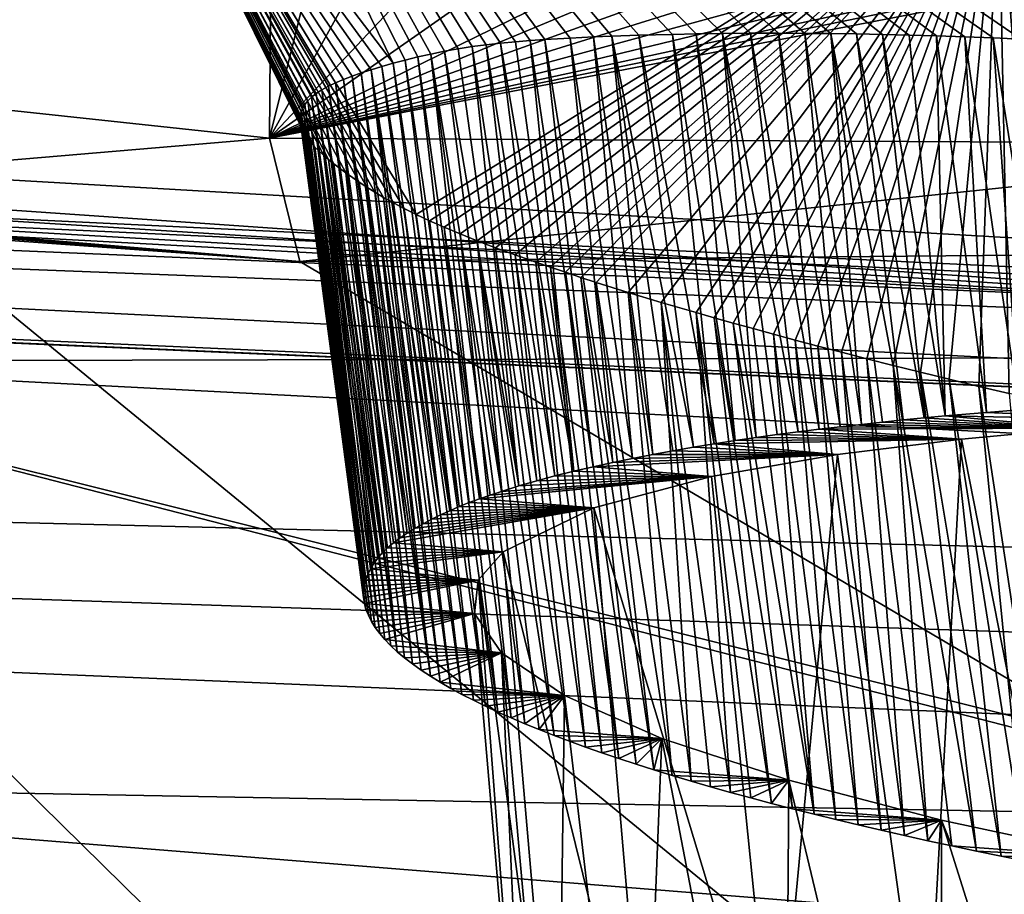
# Model space of a CAD drawing. Header units: metres. Extents: x -147 to 294, y -23 to 81.
# Tile 89 of 256: x 198.25 to 199.274, y 6.493 to 7.402. Entities that reach past the tile are written whole.
import ezdxf

# ---------------------------------------------------------------- set-up
doc = ezdxf.new("R2010")
doc.units = ezdxf.units.M
doc.layers.add('solid_AVA_153', color=7, linetype='CONTINUOUS')

msp = doc.modelspace()

# ---------------------------------------------------------------- linework, layer by layer
at = {"layer": 'solid_AVA_153'}
for points in [[(197.178711, 17.53776, 267.08786), (207.163498, 7.091622, 267.646393), (206.523483, 17.649658, 270.839233)], [(197.178711, 17.53776, 267.08786), (206.529602, 7.067866, 267.465027), (207.163498, 7.091622, 267.646393)], [(197.178711, 17.53776, 267.08786), (197.804337, 7.046436, 263.687531), (206.529602, 7.067866, 267.465027)], [(197.598633, 17.325182, 261.909821), (200.473083, 4.58493, 259.966278), (193.422699, 5.095963, 254.693085)], [(197.598633, 17.325182, 261.909821), (202.49733, 17.241199, 264.547913), (200.473083, 4.58493, 259.966278)], [(191.652023, 12.655334, 251.228699), (198.275375, 11.85704, 257.52124), (192.225754, 6.332683, 249.402283)], [(198.275375, 11.85704, 257.52124), (200.052322, 5.436277, 256.619995), (192.225754, 6.332683, 249.402283)], [(198.275375, 11.85704, 257.52124), (206.423767, 11.715429, 261.726685), (200.052322, 5.436277, 256.619995)], [(193.681625, 10.834175, 255.404922), (194.246948, 5.120649, 254.084824), (201.245712, 4.63292, 259.237183)], [(200.681549, 10.346889, 260.555847), (193.681625, 10.834175, 255.404922), (201.245712, 4.63292, 259.237183)], [(198.294678, 8.060374, 231.85466), (199.420517, 7.375215, 230.784225), (199.281631, 8.121098, 230.594757)], [(198.268829, 7.842826, 233.467712), (198.638657, 7.356435, 231.912582), (198.294678, 8.060374, 231.85466)], [(198.294678, 8.060374, 231.85466), (198.638657, 7.356435, 231.912582), (198.651169, 7.359771, 231.873154)], [(198.294678, 8.060374, 231.85466), (198.651169, 7.359771, 231.873154), (198.664322, 7.363002, 231.834259)], [(198.294678, 8.060374, 231.85466), (198.664322, 7.363002, 231.834259), (198.677994, 7.366069, 231.796158)], [(198.294678, 8.060374, 231.85466), (198.677994, 7.366069, 231.796158), (198.692062, 7.368914, 231.759094)], [(198.294678, 8.060374, 231.85466), (198.692062, 7.368914, 231.759094), (198.706375, 7.371481, 231.723282)], [(198.294678, 8.060374, 231.85466), (198.706375, 7.371481, 231.723282), (198.720764, 7.373717, 231.688995)], [(198.294678, 8.060374, 231.85466), (198.720764, 7.373717, 231.688995), (198.735413, 7.375638, 231.65567)], [(198.294678, 8.060374, 231.85466), (198.735413, 7.375638, 231.65567), (198.750473, 7.377306, 231.622864)], [(198.294678, 8.060374, 231.85466), (198.750473, 7.377306, 231.622864), (198.765793, 7.378744, 231.590851)], [(198.294678, 8.060374, 231.85466), (198.765793, 7.378744, 231.590851), (198.781174, 7.379976, 231.559937)], [(198.294678, 8.060374, 231.85466), (198.781174, 7.379976, 231.559937), (198.796448, 7.381029, 231.530396)], [(198.294678, 8.060374, 231.85466), (198.796448, 7.381029, 231.530396), (198.822922, 7.38257, 231.481552)], [(198.294678, 8.060374, 231.85466), (198.822922, 7.38257, 231.481552), (198.846924, 7.383816, 231.439606)], [(198.294678, 8.060374, 231.85466), (198.846924, 7.383816, 231.439606), (198.866028, 7.38471, 231.407623)], [(198.294678, 8.060374, 231.85466), (198.866028, 7.38471, 231.407623), (198.894104, 7.385653, 231.36264)], [(198.294678, 8.060374, 231.85466), (198.894104, 7.385653, 231.36264), (198.929062, 7.386504, 231.309647)], [(198.294678, 8.060374, 231.85466), (198.929062, 7.386504, 231.309647), (198.95369, 7.386984, 231.274155)], [(198.294678, 8.060374, 231.85466), (198.95369, 7.386984, 231.274155), (198.981277, 7.387372, 231.235962)], [(198.294678, 8.060374, 231.85466), (198.981277, 7.387372, 231.235962), (199.010376, 7.387609, 231.197372)], [(198.294678, 8.060374, 231.85466), (199.010376, 7.387609, 231.197372), (199.039337, 7.387666, 231.160568)], [(198.294678, 8.060374, 231.85466), (199.039337, 7.387666, 231.160568), (199.066803, 7.387551, 231.127014)], [(198.294678, 8.060374, 231.85466), (199.066803, 7.387551, 231.127014), (199.093735, 7.387291, 231.095291)], [(198.294678, 8.060374, 231.85466), (199.093735, 7.387291, 231.095291), (199.120544, 7.386897, 231.064804)], [(198.294678, 8.060374, 231.85466), (199.120544, 7.386897, 231.064804), (199.147583, 7.386372, 231.035141)], [(198.294678, 8.060374, 231.85466), (199.147583, 7.386372, 231.035141), (199.175156, 7.385713, 231.00589)], [(198.294678, 8.060374, 231.85466), (199.175156, 7.385713, 231.00589), (199.20369, 7.384902, 230.976669)], [(198.294678, 8.060374, 231.85466), (199.20369, 7.384902, 230.976669), (199.233017, 7.383934, 230.947678)], [(198.294678, 8.060374, 231.85466), (199.233017, 7.383934, 230.947678), (199.262527, 7.382837, 230.919525)], [(198.294678, 8.060374, 231.85466), (199.262527, 7.382837, 230.919525), (199.291519, 7.381652, 230.892807)], [(198.294678, 8.060374, 231.85466), (199.291519, 7.381652, 230.892807), (199.32605, 7.380119, 230.862167)], [(198.294678, 8.060374, 231.85466), (199.32605, 7.380119, 230.862167), (199.358994, 7.378523, 230.834045)], [(198.294678, 8.060374, 231.85466), (199.358994, 7.378523, 230.834045), (199.390518, 7.376877, 230.80809)], [(198.294678, 8.060374, 231.85466), (199.390518, 7.376877, 230.80809), (199.420517, 7.375215, 230.784225)], [(189.634552, 7.903224, 225.091797), (197.737366, 7.213188, 224.227509), (198.541626, 7.150334, 224.203247)], [(190.488007, 7.804359, 225.065002), (189.634552, 7.903224, 225.091797), (198.541626, 7.150334, 224.203247)], [(198.268829, 7.842826, 233.467712), (198.662613, 7.199229, 233.2491), (198.650177, 7.205411, 233.213455)], [(199.267822, 7.574139, 234.728271), (198.662613, 7.199229, 233.2491), (198.268829, 7.842826, 233.467712)], [(198.268829, 7.842826, 233.467712), (198.650177, 7.205411, 233.213455), (198.638992, 7.211322, 233.179535)], [(198.268829, 7.842826, 233.467712), (198.638992, 7.211322, 233.179535), (198.628876, 7.216985, 233.147049)], [(198.268829, 7.842826, 233.467712), (198.628876, 7.216985, 233.147049), (198.61969, 7.222425, 233.115723)], [(198.268829, 7.842826, 233.467712), (198.61969, 7.222425, 233.115723), (198.611252, 7.227667, 233.085236)], [(198.268829, 7.842826, 233.467712), (198.611252, 7.227667, 233.085236), (198.60347, 7.232738, 233.055283)], [(198.268829, 7.842826, 233.467712), (198.60347, 7.232738, 233.055283), (198.589447, 7.242468, 232.995667)], [(198.268829, 7.842826, 233.467712), (198.589447, 7.242468, 232.995667), (198.577026, 7.251807, 232.934296)], [(198.268829, 7.842826, 233.467712), (198.577026, 7.251807, 232.934296), (198.571503, 7.256267, 232.903229)], [(198.268829, 7.842826, 233.467712), (198.571503, 7.256267, 232.903229), (198.566513, 7.260545, 232.87236)], [(198.268829, 7.842826, 233.467712), (198.566513, 7.260545, 232.87236), (198.557327, 7.269335, 232.805573)], [(198.268829, 7.842826, 233.467712), (198.557327, 7.269335, 232.805573), (198.553299, 7.273852, 232.769562)], [(198.268829, 7.842826, 233.467712), (198.553299, 7.273852, 232.769562), (198.549881, 7.278253, 232.733475)], [(198.268829, 7.842826, 233.467712), (198.549881, 7.278253, 232.733475), (198.547073, 7.282571, 232.697235)], [(198.268829, 7.842826, 233.467712), (198.547073, 7.282571, 232.697235), (198.544876, 7.286844, 232.660751)], [(198.268829, 7.842826, 233.467712), (198.544876, 7.286844, 232.660751), (198.543304, 7.291035, 232.624252)], [(198.268829, 7.842826, 233.467712), (198.543304, 7.291035, 232.624252), (198.542358, 7.295037, 232.588226)], [(198.268829, 7.842826, 233.467712), (198.542358, 7.295037, 232.588226), (198.542023, 7.298892, 232.552414)], [(198.268829, 7.842826, 233.467712), (198.542023, 7.298892, 232.552414), (198.542297, 7.302644, 232.51651)], [(198.268829, 7.842826, 233.467712), (198.542297, 7.302644, 232.51651), (198.543182, 7.306336, 232.48024)], [(198.268829, 7.842826, 233.467712), (198.543182, 7.306336, 232.48024), (198.544724, 7.310009, 232.443314)], [(198.268829, 7.842826, 233.467712), (198.544724, 7.310009, 232.443314), (198.546951, 7.313704, 232.405441)], [(198.268829, 7.842826, 233.467712), (198.546951, 7.313704, 232.405441), (198.549957, 7.31746, 232.366348)], [(198.268829, 7.842826, 233.467712), (198.549957, 7.31746, 232.366348), (198.553848, 7.321281, 232.325729)], [(198.268829, 7.842826, 233.467712), (198.553848, 7.321281, 232.325729), (198.558716, 7.325104, 232.283661)], [(198.268829, 7.842826, 233.467712), (198.558716, 7.325104, 232.283661), (198.56459, 7.328908, 232.240494)], [(198.268829, 7.842826, 233.467712), (198.56459, 7.328908, 232.240494), (198.571457, 7.332678, 232.196655)], [(198.268829, 7.842826, 233.467712), (198.571457, 7.332678, 232.196655), (198.578857, 7.336195, 232.154968)], [(198.268829, 7.842826, 233.467712), (198.578857, 7.336195, 232.154968), (198.587067, 7.339659, 232.113358)], [(198.268829, 7.842826, 233.467712), (198.587067, 7.339659, 232.113358), (198.596039, 7.343064, 232.072144)], [(198.268829, 7.842826, 233.467712), (198.596039, 7.343064, 232.072144), (198.605652, 7.346405, 232.031662)], [(198.268829, 7.842826, 233.467712), (198.605652, 7.346405, 232.031662), (198.61586, 7.349699, 231.992004)], [(198.268829, 7.842826, 233.467712), (198.61586, 7.349699, 231.992004), (198.626862, 7.353056, 231.952286)], [(198.268829, 7.842826, 233.467712), (198.626862, 7.353056, 231.952286), (198.638657, 7.356435, 231.912582)], [(191.172668, 7.685278, 225.274384), (190.488007, 7.804359, 225.065002), (198.541626, 7.150334, 224.203247)], [(191.172668, 7.685278, 225.274384), (198.541626, 7.150334, 224.203247), (200.397568, 6.05695, 229.879501)], [(192.175003, 7.401606, 226.21669), (191.172668, 7.685278, 225.274384), (200.397568, 6.05695, 229.879501)], [(195.575043, 7.676453, 236.979004), (195.490402, 7.394023, 238.936356), (199.606934, 7.598245, 235.519516)], [(195.490402, 7.394023, 238.936356), (200.343933, 7.113764, 238.669327), (199.606934, 7.598245, 235.519516)], [(199.267822, 7.574139, 234.728271), (198.676437, 7.192766, 233.286484), (198.662613, 7.199229, 233.2491)], [(199.267822, 7.574139, 234.728271), (198.691666, 7.186049, 233.325272), (198.676437, 7.192766, 233.286484)], [(199.267822, 7.574139, 234.728271), (198.708252, 7.179108, 233.365128), (198.691666, 7.186049, 233.325272)], [(199.267822, 7.574139, 234.728271), (198.726151, 7.171972, 233.405701), (198.708252, 7.179108, 233.365128)], [(199.267822, 7.574139, 234.728271), (198.7453, 7.164671, 233.446655), (198.726151, 7.171972, 233.405701)], [(199.267822, 7.574139, 234.728271), (198.76561, 7.157236, 233.487671), (198.7453, 7.164671, 233.446655)], [(199.267822, 7.574139, 234.728271), (198.786957, 7.149695, 233.528458), (198.76561, 7.157236, 233.487671)], [(199.267822, 7.574139, 234.728271), (198.8022, 7.144449, 233.55629), (198.786957, 7.149695, 233.528458)], [(199.267822, 7.574139, 234.728271), (198.817825, 7.139175, 233.583771), (198.8022, 7.144449, 233.55629)], [(199.267822, 7.574139, 234.728271), (198.833771, 7.133884, 233.610825), (198.817825, 7.139175, 233.583771)], [(199.267822, 7.574139, 234.728271), (198.84996, 7.128608, 233.637344), (198.833771, 7.133884, 233.610825)], [(199.267822, 7.574139, 234.728271), (198.883026, 7.118204, 233.688889), (198.84996, 7.128608, 233.637344)], [(199.267822, 7.574139, 234.728271), (198.917419, 7.107827, 233.73912), (198.883026, 7.118204, 233.688889)], [(199.267822, 7.574139, 234.728271), (198.953644, 7.097267, 233.788788), (198.917419, 7.107827, 233.73912)], [(199.267822, 7.574139, 234.728271), (198.972656, 7.091853, 233.813629), (198.953644, 7.097267, 233.788788)], [(199.267822, 7.574139, 234.728271), (198.992371, 7.086317, 233.838562), (198.972656, 7.091853, 233.813629)], [(199.267822, 7.574139, 234.728271), (199.012894, 7.080634, 233.863693), (198.992371, 7.086317, 233.838562)], [(199.267822, 7.574139, 234.728271), (199.034302, 7.07478, 233.889069), (199.012894, 7.080634, 233.863693)], [(199.267822, 7.574139, 234.728271), (199.056732, 7.068733, 233.914749), (199.034302, 7.07478, 233.889069)], [(199.267822, 7.574139, 234.728271), (199.080261, 7.062469, 233.940781), (199.056732, 7.068733, 233.914749)], [(199.267822, 7.574139, 234.728271), (199.105042, 7.055968, 233.967224), (199.080261, 7.062469, 233.940781)], [(199.267822, 7.574139, 234.728271), (199.131104, 7.049233, 233.994064), (199.105042, 7.055968, 233.967224)], [(199.267822, 7.574139, 234.728271), (199.158447, 7.042296, 234.021179), (199.131104, 7.049233, 233.994064)], [(199.267822, 7.574139, 234.728271), (199.186996, 7.035183, 234.048431), (199.158447, 7.042296, 234.021179)], [(199.267822, 7.574139, 234.728271), (199.216705, 7.027922, 234.075699), (199.186996, 7.035183, 234.048431)], [(199.267822, 7.574139, 234.728271), (199.247498, 7.020537, 234.102859), (199.216705, 7.027922, 234.075699)], [(199.267822, 7.574139, 234.728271), (199.279312, 7.013053, 234.129822), (199.247498, 7.020537, 234.102859)], [(199.267822, 7.574139, 234.728271), (199.486389, 6.967455, 234.281158), (199.450424, 6.975026, 234.257614)], [(200.824158, 7.377298, 235.091202), (199.486389, 6.967455, 234.281158), (199.267822, 7.574139, 234.728271)], [(199.267822, 7.574139, 234.728271), (199.450424, 6.975026, 234.257614), (199.414902, 6.982635, 234.233292)], [(199.267822, 7.574139, 234.728271), (199.414902, 6.982635, 234.233292), (199.379944, 6.990265, 234.208267)], [(199.267822, 7.574139, 234.728271), (199.379944, 6.990265, 234.208267), (199.345612, 6.997893, 234.182617)], [(199.267822, 7.574139, 234.728271), (199.345612, 6.997893, 234.182617), (199.312042, 7.005497, 234.156433)], [(199.267822, 7.574139, 234.728271), (199.312042, 7.005497, 234.156433), (199.279312, 7.013053, 234.129822)], [(200.827194, 7.40187, 235.138062), (200.824158, 7.377298, 235.091202), (199.267822, 7.574139, 234.728271)], [(197.18959, 7.420457, 223.865967), (198.511749, 7.502352, 223.966812), (198.5103, 7.278662, 224.012527)], [(198.5103, 7.278662, 224.012527), (198.511749, 7.502352, 223.966812), (198.565018, 7.498577, 223.95549)], [(198.565018, 7.498577, 223.95549), (198.629822, 7.494314, 223.939651), (198.5103, 7.278662, 224.012527)], [(198.629822, 7.494314, 223.939651), (198.708649, 7.489661, 223.917664), (198.5103, 7.278662, 224.012527)], [(198.708649, 7.489661, 223.917664), (198.804504, 7.484804, 223.886551), (198.5103, 7.278662, 224.012527)], [(199.58165, 7.485853, 223.412903), (199.704086, 7.272197, 223.394211), (198.5103, 7.278662, 224.012527)], [(199.504639, 7.481637, 223.482269), (199.58165, 7.485853, 223.412903), (198.5103, 7.278662, 224.012527)], [(198.804504, 7.484804, 223.886551), (198.920853, 7.480127, 223.842041), (198.5103, 7.278662, 224.012527)], [(199.430908, 7.478652, 223.542892), (199.504639, 7.481637, 223.482269), (198.5103, 7.278662, 224.012527)], [(198.920853, 7.480127, 223.842041), (198.987946, 7.478068, 223.812836), (198.5103, 7.278662, 224.012527)], [(199.326843, 7.476001, 223.619904), (199.430908, 7.478652, 223.542892), (198.5103, 7.278662, 224.012527)], [(198.987946, 7.478068, 223.812836), (199.06163, 7.476381, 223.777588), (198.5103, 7.278662, 224.012527)], [(199.06163, 7.476381, 223.777588), (199.142395, 7.475273, 223.734909), (198.5103, 7.278662, 224.012527)], [(199.230698, 7.475025, 223.68306), (199.326843, 7.476001, 223.619904), (198.5103, 7.278662, 224.012527)], [(199.142395, 7.475273, 223.734909), (199.230698, 7.475025, 223.68306), (198.5103, 7.278662, 224.012527)], [(197.18959, 7.420457, 223.865967), (198.5103, 7.278662, 224.012527), (197.737366, 7.213188, 224.227509)], [(192.430191, 7.134166, 227.576645), (192.175003, 7.401606, 226.21669), (200.397568, 6.05695, 229.879501)], [(200.082214, 7.076404, 239.04303), (195.490402, 7.394023, 238.936356), (195.407791, 7.370747, 239.135773)], [(200.082214, 7.076404, 239.04303), (200.343933, 7.113764, 238.669327), (195.490402, 7.394023, 238.936356)], [(198.796448, 7.381029, 231.530396), (198.781174, 7.379976, 231.559937), (198.846542, 6.937065, 231.444199)], [(198.822922, 7.38257, 231.481552), (198.796448, 7.381029, 231.530396), (198.866989, 6.941482, 231.405884)], [(198.796448, 7.381029, 231.530396), (198.846542, 6.937065, 231.444199), (198.866989, 6.941482, 231.405884)], [(198.846924, 7.383816, 231.439606), (198.822922, 7.38257, 231.481552), (198.887711, 6.945708, 231.368698)], [(198.822922, 7.38257, 231.481552), (198.866989, 6.941482, 231.405884), (198.887711, 6.945708, 231.368698)], [(198.866028, 7.38471, 231.407623), (198.846924, 7.383816, 231.439606), (198.908554, 6.949773, 231.332535)], [(198.846924, 7.383816, 231.439606), (198.887711, 6.945708, 231.368698), (198.908554, 6.949773, 231.332535)], [(198.894104, 7.385653, 231.36264), (198.866028, 7.38471, 231.407623), (198.950989, 6.957331, 231.263626)], [(198.866028, 7.38471, 231.407623), (198.908554, 6.949773, 231.332535), (198.929611, 6.953656, 231.29747)], [(198.866028, 7.38471, 231.407623), (198.929611, 6.953656, 231.29747), (198.950989, 6.957331, 231.263626)], [(198.929062, 7.386504, 231.309647), (198.894104, 7.385653, 231.36264), (198.97261, 6.960819, 231.230896)], [(198.894104, 7.385653, 231.36264), (198.950989, 6.957331, 231.263626), (198.97261, 6.960819, 231.230896)], [(198.95369, 7.386984, 231.274155), (198.929062, 7.386504, 231.309647), (198.99437, 6.964142, 231.199203)], [(198.929062, 7.386504, 231.309647), (198.97261, 6.960819, 231.230896), (198.99437, 6.964142, 231.199203)], [(198.981277, 7.387372, 231.235962), (198.95369, 7.386984, 231.274155), (199.016159, 6.96732, 231.168442)], [(198.95369, 7.386984, 231.274155), (198.99437, 6.964142, 231.199203), (199.016159, 6.96732, 231.168442)], [(199.010376, 7.387609, 231.197372), (198.981277, 7.387372, 231.235962), (199.059738, 6.973269, 231.109619)], [(198.981277, 7.387372, 231.235962), (199.016159, 6.96732, 231.168442), (199.037903, 6.970374, 231.138535)], [(198.981277, 7.387372, 231.235962), (199.037903, 6.970374, 231.138535), (199.059738, 6.973269, 231.109619)], [(199.039337, 7.387666, 231.160568), (199.010376, 7.387609, 231.197372), (199.08165, 6.976005, 231.081726)], [(199.010376, 7.387609, 231.197372), (199.059738, 6.973269, 231.109619), (199.08165, 6.976005, 231.081726)], [(199.039337, 7.387666, 231.160568), (199.08165, 6.976005, 231.081726), (199.103607, 6.978598, 231.054749)], [(199.066803, 7.387551, 231.127014), (199.039337, 7.387666, 231.160568), (199.103607, 6.978598, 231.054749)], [(199.066803, 7.387551, 231.127014), (199.103607, 6.978598, 231.054749), (199.125534, 6.981066, 231.02861)], [(199.093735, 7.387291, 231.095291), (199.066803, 7.387551, 231.127014), (199.125534, 6.981066, 231.02861)], [(199.093735, 7.387291, 231.095291), (199.125534, 6.981066, 231.02861), (199.147369, 6.983425, 231.003235)], [(199.093735, 7.387291, 231.095291), (199.147369, 6.983425, 231.003235), (199.169113, 6.985682, 230.978577)], [(199.120544, 7.386897, 231.064804), (199.093735, 7.387291, 231.095291), (199.169113, 6.985682, 230.978577)], [(199.120544, 7.386897, 231.064804), (199.169113, 6.985682, 230.978577), (199.190842, 6.987811, 230.954773)], [(199.147583, 7.386372, 231.035141), (199.120544, 7.386897, 231.064804), (199.190842, 6.987811, 230.954773)], [(199.147583, 7.386372, 231.035141), (199.190842, 6.987811, 230.954773), (199.212509, 6.989818, 230.931793)], [(199.175156, 7.385713, 231.00589), (199.147583, 7.386372, 231.035141), (199.212509, 6.989818, 230.931793)], [(199.20369, 7.384902, 230.976669), (199.175156, 7.385713, 231.00589), (199.212509, 6.989818, 230.931793)], [(199.20369, 7.384902, 230.976669), (199.212509, 6.989818, 230.931793), (199.2556, 6.993518, 230.888031)], [(199.233017, 7.383934, 230.947678), (199.20369, 7.384902, 230.976669), (199.2556, 6.993518, 230.888031)], [(199.233017, 7.383934, 230.947678), (199.2556, 6.993518, 230.888031), (199.289658, 6.996231, 230.854843)], [(199.262527, 7.382837, 230.919525), (199.233017, 7.383934, 230.947678), (199.289658, 6.996231, 230.854843)], [(199.262527, 7.382837, 230.919525), (199.289658, 6.996231, 230.854843), (199.323395, 6.998694, 230.823441)], [(199.291519, 7.381652, 230.892807), (199.262527, 7.382837, 230.919525), (199.323395, 6.998694, 230.823441)], [(200.082214, 7.076404, 239.04303), (195.407791, 7.370747, 239.135773), (195.311035, 7.349793, 239.328583)], [(198.706375, 7.371481, 231.723282), (198.692062, 7.368914, 231.759094), (198.76947, 6.917006, 231.611038)], [(198.720764, 7.373717, 231.688995), (198.706375, 7.371481, 231.723282), (198.76947, 6.917006, 231.611038)], [(198.735413, 7.375638, 231.65567), (198.720764, 7.373717, 231.688995), (198.78804, 6.922389, 231.56723)], [(198.720764, 7.373717, 231.688995), (198.76947, 6.917006, 231.611038), (198.78804, 6.922389, 231.56723)], [(198.750473, 7.377306, 231.622864), (198.735413, 7.375638, 231.65567), (198.806931, 6.927545, 231.524765)], [(198.735413, 7.375638, 231.65567), (198.78804, 6.922389, 231.56723), (198.806931, 6.927545, 231.524765)], [(198.765793, 7.378744, 231.590851), (198.750473, 7.377306, 231.622864), (198.826477, 6.932429, 231.483795)], [(198.750473, 7.377306, 231.622864), (198.806931, 6.927545, 231.524765), (198.826477, 6.932429, 231.483795)], [(198.781174, 7.379976, 231.559937), (198.765793, 7.378744, 231.590851), (198.826477, 6.932429, 231.483795)], [(198.781174, 7.379976, 231.559937), (198.826477, 6.932429, 231.483795), (198.846542, 6.937065, 231.444199)], [(182.62471, 7.368313, 233.346893), (200.146591, 5.394629, 234.411926), (192.57341, 5.877919, 235.167374)], [(182.62471, 7.368313, 233.346893), (198.943726, 5.588856, 233.618027), (200.146591, 5.394629, 234.411926)], [(182.62471, 7.368313, 233.346893), (198.459381, 5.822834, 232.283005), (198.943726, 5.588856, 233.618027)], [(188.995483, 7.198391, 229.473724), (198.459381, 5.822834, 232.283005), (182.62471, 7.368313, 233.346893)], [(198.664322, 7.363002, 231.834259), (198.651169, 7.359771, 231.873154), (198.717773, 6.899744, 231.748032)], [(198.677994, 7.366069, 231.796158), (198.664322, 7.363002, 231.834259), (198.728592, 6.903745, 231.716812)], [(198.664322, 7.363002, 231.834259), (198.717773, 6.899744, 231.748032), (198.728592, 6.903745, 231.716812)], [(198.692062, 7.368914, 231.759094), (198.677994, 7.366069, 231.796158), (198.751282, 6.911397, 231.656189)], [(198.677994, 7.366069, 231.796158), (198.728592, 6.903745, 231.716812), (198.739777, 6.907628, 231.686203)], [(198.677994, 7.366069, 231.796158), (198.739777, 6.907628, 231.686203), (198.751282, 6.911397, 231.656189)], [(198.692062, 7.368914, 231.759094), (198.751282, 6.911397, 231.656189), (198.76947, 6.917006, 231.611038)], [(198.626862, 7.353056, 231.952286), (198.61586, 7.349699, 231.992004), (198.68808, 6.886961, 231.845581)], [(198.638657, 7.356435, 231.912582), (198.626862, 7.353056, 231.952286), (198.69751, 6.891357, 231.812393)], [(198.626862, 7.353056, 231.952286), (198.68808, 6.886961, 231.845581), (198.69751, 6.891357, 231.812393)], [(198.651169, 7.359771, 231.873154), (198.638657, 7.356435, 231.912582), (198.707397, 6.895617, 231.779892)], [(198.638657, 7.356435, 231.912582), (198.69751, 6.891357, 231.812393), (198.707397, 6.895617, 231.779892)], [(198.651169, 7.359771, 231.873154), (198.707397, 6.895617, 231.779892), (198.717773, 6.899744, 231.748032)], [(195.249588, 7.338687, 239.437088), (200.082214, 7.076404, 239.04303), (195.311035, 7.349793, 239.328583)], [(198.596039, 7.343064, 232.072144), (198.587067, 7.339659, 232.113358), (198.653412, 6.868124, 231.985275)], [(198.605652, 7.346405, 232.031662), (198.596039, 7.343064, 232.072144), (198.661469, 6.873013, 231.949432)], [(198.596039, 7.343064, 232.072144), (198.653412, 6.868124, 231.985275), (198.661469, 6.873013, 231.949432)], [(198.61586, 7.349699, 231.992004), (198.605652, 7.346405, 232.031662), (198.669983, 6.877785, 231.914169)], [(198.605652, 7.346405, 232.031662), (198.661469, 6.873013, 231.949432), (198.669983, 6.877785, 231.914169)], [(198.61586, 7.349699, 231.992004), (198.669983, 6.877785, 231.914169), (198.678894, 6.882436, 231.879532)], [(198.61586, 7.349699, 231.992004), (198.678894, 6.882436, 231.879532), (198.68808, 6.886961, 231.845581)], [(195.249588, 7.338687, 239.437088), (195.184021, 7.328307, 239.543106), (203.790878, 6.928099, 238.843414)], [(195.249588, 7.338687, 239.437088), (203.790878, 6.928099, 238.843414), (200.082214, 7.076404, 239.04303)], [(198.571457, 7.332678, 232.196655), (198.56459, 7.328908, 232.240494), (198.632813, 6.852795, 232.095535)], [(198.578857, 7.336195, 232.154968), (198.571457, 7.332678, 232.196655), (198.639008, 6.858011, 232.058395)], [(198.571457, 7.332678, 232.196655), (198.632813, 6.852795, 232.095535), (198.639008, 6.858011, 232.058395)], [(198.587067, 7.339659, 232.113358), (198.578857, 7.336195, 232.154968), (198.645889, 6.863122, 232.021622)], [(198.578857, 7.336195, 232.154968), (198.639008, 6.858011, 232.058395), (198.645889, 6.863122, 232.021622)], [(198.587067, 7.339659, 232.113358), (198.645889, 6.863122, 232.021622), (198.653412, 6.868124, 231.985275)], [(203.587341, 6.74734, 240.338318), (192.54689, 7.323143, 241.055801), (189.270508, 7.100235, 244.805817)], [(203.930359, 6.816074, 239.681778), (193.663452, 7.266363, 240.806732), (192.54689, 7.323143, 241.055801)], [(203.587341, 6.74734, 240.338318), (203.930359, 6.816074, 239.681778), (192.54689, 7.323143, 241.055801)], [(195.184021, 7.328307, 239.543106), (194.952301, 7.300473, 239.858765), (203.790878, 6.928099, 238.843414)], [(198.553848, 7.321281, 232.325729), (198.549957, 7.31746, 232.366348), (198.615143, 6.830737, 232.248825)], [(198.558716, 7.325104, 232.283661), (198.553848, 7.321281, 232.325729), (198.622757, 6.842038, 232.170929)], [(198.553848, 7.321281, 232.325729), (198.615143, 6.830737, 232.248825), (198.618652, 6.836451, 232.209595)], [(198.553848, 7.321281, 232.325729), (198.618652, 6.836451, 232.209595), (198.622757, 6.842038, 232.170929)], [(198.56459, 7.328908, 232.240494), (198.558716, 7.325104, 232.283661), (198.627426, 6.847478, 232.132996)], [(198.558716, 7.325104, 232.283661), (198.622757, 6.842038, 232.170929), (198.627426, 6.847478, 232.132996)], [(198.56459, 7.328908, 232.240494), (198.627426, 6.847478, 232.132996), (198.632813, 6.852795, 232.095535)], [(198.544724, 7.310009, 232.443314), (198.543182, 7.306336, 232.48024), (198.610092, 6.819005, 232.32843)], [(198.546951, 7.313704, 232.405441), (198.544724, 7.310009, 232.443314), (198.612274, 6.824914, 232.288483)], [(198.544724, 7.310009, 232.443314), (198.610092, 6.819005, 232.32843), (198.612274, 6.824914, 232.288483)], [(198.549957, 7.31746, 232.366348), (198.546951, 7.313704, 232.405441), (198.612274, 6.824914, 232.288483)], [(198.549957, 7.31746, 232.366348), (198.612274, 6.824914, 232.288483), (198.615143, 6.830737, 232.248825)], [(194.952301, 7.300473, 239.858765), (194.68541, 7.280144, 240.143906), (203.790878, 6.928099, 238.843414)], [(198.542297, 7.302644, 232.51651), (198.542023, 7.298892, 232.552414), (198.60788, 6.806999, 232.408585)], [(198.542023, 7.298892, 232.552414), (198.607941, 6.800942, 232.448502), (198.60788, 6.806999, 232.408585)], [(198.542023, 7.298892, 232.552414), (198.542358, 7.295037, 232.588226), (198.607941, 6.800942, 232.448502)], [(198.543182, 7.306336, 232.48024), (198.542297, 7.302644, 232.51651), (198.608612, 6.813026, 232.368515)], [(198.542297, 7.302644, 232.51651), (198.60788, 6.806999, 232.408585), (198.608612, 6.813026, 232.368515)], [(198.543182, 7.306336, 232.48024), (198.608612, 6.813026, 232.368515), (198.610092, 6.819005, 232.32843)], [(198.542358, 7.295037, 232.588226), (198.60881, 6.794876, 232.488129), (198.607941, 6.800942, 232.448502)], [(198.542358, 7.295037, 232.588226), (198.543304, 7.291035, 232.624252), (198.60881, 6.794876, 232.488129)], [(198.543304, 7.291035, 232.624252), (198.610489, 6.788759, 232.527725), (198.60881, 6.794876, 232.488129)], [(198.543304, 7.291035, 232.624252), (198.544876, 7.286844, 232.660751), (198.610489, 6.788759, 232.527725)], [(203.930359, 6.816074, 239.681778), (194.68541, 7.280144, 240.143906), (193.697021, 7.265646, 240.79277)], [(203.930359, 6.816074, 239.681778), (203.790878, 6.928099, 238.843414), (194.68541, 7.280144, 240.143906)], [(198.5103, 7.278662, 224.012527), (198.541626, 7.150334, 224.203247), (197.737366, 7.213188, 224.227509)], [(198.5103, 7.278662, 224.012527), (199.704086, 7.272197, 223.394211), (198.541626, 7.150334, 224.203247)], [(198.544876, 7.286844, 232.660751), (198.612946, 6.782568, 232.56749), (198.610489, 6.788759, 232.527725)], [(198.544876, 7.286844, 232.660751), (198.547073, 7.282571, 232.697235), (198.612946, 6.782568, 232.56749)], [(198.547073, 7.282571, 232.697235), (198.61615, 6.776315, 232.607315), (198.612946, 6.782568, 232.56749)], [(198.547073, 7.282571, 232.697235), (198.549881, 7.278253, 232.733475), (198.61615, 6.776315, 232.607315)], [(199.704086, 7.272197, 223.394211), (199.687378, 7.160552, 223.645233), (198.541626, 7.150334, 224.203247)], [(198.549881, 7.278253, 232.733475), (198.620102, 6.770017, 232.647125), (198.61615, 6.776315, 232.607315)], [(198.549881, 7.278253, 232.733475), (198.553299, 7.273852, 232.769562), (198.620102, 6.770017, 232.647125)], [(198.553299, 7.273852, 232.769562), (198.557327, 7.269335, 232.805573), (198.620102, 6.770017, 232.647125)], [(198.557327, 7.269335, 232.805573), (198.624786, 6.763686, 232.686829), (198.620102, 6.770017, 232.647125)], [(198.557327, 7.269335, 232.805573), (198.566513, 7.260545, 232.87236), (198.624786, 6.763686, 232.686829)], [(203.930359, 6.816074, 239.681778), (193.697021, 7.265646, 240.79277), (193.663452, 7.266363, 240.806732)], [(198.566513, 7.260545, 232.87236), (198.636276, 6.750987, 232.765564), (198.630188, 6.757338, 232.726334)], [(198.566513, 7.260545, 232.87236), (198.571503, 7.256267, 232.903229), (198.636276, 6.750987, 232.765564)], [(198.566513, 7.260545, 232.87236), (198.630188, 6.757338, 232.726334), (198.624786, 6.763686, 232.686829)], [(198.571503, 7.256267, 232.903229), (198.643066, 6.744646, 232.804428), (198.636276, 6.750987, 232.765564)], [(198.571503, 7.256267, 232.903229), (198.577026, 7.251807, 232.934296), (198.643066, 6.744646, 232.804428)], [(198.577026, 7.251807, 232.934296), (198.589447, 7.242468, 232.995667), (198.643066, 6.744646, 232.804428)], [(198.589447, 7.242468, 232.995667), (198.658752, 6.732, 232.881012), (198.650543, 6.738328, 232.84285)], [(198.589447, 7.242468, 232.995667), (198.60347, 7.232738, 233.055283), (198.658752, 6.732, 232.881012)], [(198.589447, 7.242468, 232.995667), (198.650543, 6.738328, 232.84285), (198.643066, 6.744646, 232.804428)], [(198.60347, 7.232738, 233.055283), (198.677399, 6.719299, 232.956711), (198.667709, 6.725655, 232.918976)], [(198.60347, 7.232738, 233.055283), (198.611252, 7.227667, 233.085236), (198.677399, 6.719299, 232.956711)], [(198.60347, 7.232738, 233.055283), (198.667709, 6.725655, 232.918976), (198.658752, 6.732, 232.881012)], [(198.611252, 7.227667, 233.085236), (198.61969, 7.222425, 233.115723), (198.677399, 6.719299, 232.956711)], [(198.61969, 7.222425, 233.115723), (198.687775, 6.712939, 232.994171), (198.677399, 6.719299, 232.956711)], [(198.61969, 7.222425, 233.115723), (198.628876, 7.216985, 233.147049), (198.687775, 6.712939, 232.994171)], [(198.628876, 7.216985, 233.147049), (198.698807, 6.706583, 233.031311), (198.687775, 6.712939, 232.994171)], [(198.628876, 7.216985, 233.147049), (198.638992, 7.211322, 233.179535), (198.698807, 6.706583, 233.031311)], [(198.638992, 7.211322, 233.179535), (198.710175, 6.700406, 233.067154), (198.698807, 6.706583, 233.031311)], [(198.638992, 7.211322, 233.179535), (198.650177, 7.205411, 233.213455), (198.710175, 6.700406, 233.067154)], [(188.995483, 7.198391, 229.473724), (189.651978, 7.087593, 229.661118), (198.459381, 5.822834, 232.283005)], [(198.650177, 7.205411, 233.213455), (198.722122, 6.694246, 233.102631), (198.710175, 6.700406, 233.067154)], [(198.650177, 7.205411, 233.213455), (198.662613, 7.199229, 233.2491), (198.722122, 6.694246, 233.102631)], [(198.662613, 7.199229, 233.2491), (198.734619, 6.688109, 233.137726), (198.722122, 6.694246, 233.102631)], [(198.662613, 7.199229, 233.2491), (198.676437, 7.192766, 233.286484), (198.734619, 6.688109, 233.137726)], [(198.676437, 7.192766, 233.286484), (198.747665, 6.682001, 233.172409), (198.734619, 6.688109, 233.137726)], [(198.676437, 7.192766, 233.286484), (198.691666, 7.186049, 233.325272), (198.747665, 6.682001, 233.172409)], [(198.691666, 7.186049, 233.325272), (198.761337, 6.675904, 233.206772), (198.747665, 6.682001, 233.172409)], [(198.691666, 7.186049, 233.325272), (198.708252, 7.179108, 233.365128), (198.761337, 6.675904, 233.206772)], [(198.708252, 7.179108, 233.365128), (198.775635, 6.669815, 233.240799), (198.761337, 6.675904, 233.206772)], [(198.708252, 7.179108, 233.365128), (198.726151, 7.171972, 233.405701), (198.775635, 6.669815, 233.240799)], [(198.726151, 7.171972, 233.405701), (198.80603, 6.65768, 233.307846), (198.790543, 6.663739, 233.27449)], [(198.726151, 7.171972, 233.405701), (198.7453, 7.164671, 233.446655), (198.80603, 6.65768, 233.307846)], [(198.726151, 7.171972, 233.405701), (198.790543, 6.663739, 233.27449), (198.775635, 6.669815, 233.240799)], [(198.541626, 7.150334, 224.203247), (199.687378, 7.160552, 223.645233), (200.397568, 6.05695, 229.879501)], [(198.7453, 7.164671, 233.446655), (198.822067, 6.65164, 233.340836), (198.80603, 6.65768, 233.307846)], [(198.7453, 7.164671, 233.446655), (198.76561, 7.157236, 233.487671), (198.822067, 6.65164, 233.340836)], [(198.76561, 7.157236, 233.487671), (198.838638, 6.645626, 233.373444), (198.822067, 6.65164, 233.340836)], [(198.76561, 7.157236, 233.487671), (198.786957, 7.149695, 233.528458), (198.838638, 6.645626, 233.373444)], [(198.786957, 7.149695, 233.528458), (198.855713, 6.63964, 233.405655), (198.838638, 6.645626, 233.373444)], [(198.786957, 7.149695, 233.528458), (198.8022, 7.144449, 233.55629), (198.855713, 6.63964, 233.405655)], [(198.8022, 7.144449, 233.55629), (198.873276, 6.633686, 233.437469), (198.855713, 6.63964, 233.405655)], [(198.8022, 7.144449, 233.55629), (198.817825, 7.139175, 233.583771), (198.873276, 6.633686, 233.437469)], [(198.817825, 7.139175, 233.583771), (198.891296, 6.627766, 233.468872), (198.873276, 6.633686, 233.437469)], [(198.817825, 7.139175, 233.583771), (198.833771, 7.133884, 233.610825), (198.891296, 6.627766, 233.468872)], [(191.799423, 6.975339, 228.894653), (192.430191, 7.134166, 227.576645), (200.397568, 6.05695, 229.879501)], [(198.833771, 7.133884, 233.610825), (198.909866, 6.621869, 233.499908), (198.891296, 6.627766, 233.468872)], [(198.833771, 7.133884, 233.610825), (198.84996, 7.128608, 233.637344), (198.909866, 6.621869, 233.499908)], [(198.84996, 7.128608, 233.637344), (198.928986, 6.615991, 233.530579), (198.909866, 6.621869, 233.499908)], [(198.84996, 7.128608, 233.637344), (198.883026, 7.118204, 233.688889), (198.928986, 6.615991, 233.530579)], [(198.883026, 7.118204, 233.688889), (198.948639, 6.610139, 233.560883), (198.928986, 6.615991, 233.530579)], [(198.883026, 7.118204, 233.688889), (198.917419, 7.107827, 233.73912), (198.948639, 6.610139, 233.560883)], [(198.917419, 7.107827, 233.73912), (198.989441, 6.598524, 233.620316), (198.968796, 6.604315, 233.590805)], [(198.917419, 7.107827, 233.73912), (198.953644, 7.097267, 233.788788), (198.989441, 6.598524, 233.620316)], [(198.917419, 7.107827, 233.73912), (198.968796, 6.604315, 233.590805), (198.948639, 6.610139, 233.560883)], [(203.381012, 6.628181, 241.391266), (203.587341, 6.74734, 240.338318), (189.270508, 7.100235, 244.805817)], [(203.539688, 6.500668, 242.451965), (203.381012, 6.628181, 241.391266), (189.270508, 7.100235, 244.805817)], [(197.490936, 6.611435, 243.838715), (203.539688, 6.500668, 242.451965), (189.270508, 7.100235, 244.805817)], [(198.953644, 7.097267, 233.788788), (199.032074, 6.587056, 233.67804), (199.010544, 6.59277, 233.649399)], [(198.953644, 7.097267, 233.788788), (198.972656, 7.091853, 233.813629), (199.032074, 6.587056, 233.67804)], [(198.953644, 7.097267, 233.788788), (199.010544, 6.59277, 233.649399), (198.989441, 6.598524, 233.620316)], [(189.651978, 7.087593, 229.661118), (198.882309, 6.007396, 230.879013), (198.459381, 5.822834, 232.283005)], [(189.651978, 7.087593, 229.661118), (200.051102, 6.065052, 229.978165), (198.882309, 6.007396, 230.879013)], [(189.651978, 7.087593, 229.661118), (200.397568, 6.05695, 229.879501), (200.051102, 6.065052, 229.978165)], [(189.651978, 7.087593, 229.661118), (190.476074, 6.997201, 229.630905), (200.397568, 6.05695, 229.879501)], [(198.972656, 7.091853, 233.813629), (199.054016, 6.581388, 233.706238), (199.032074, 6.587056, 233.67804)], [(198.972656, 7.091853, 233.813629), (198.992371, 7.086317, 233.838562), (199.054016, 6.581388, 233.706238)], [(198.992371, 7.086317, 233.838562), (199.076355, 6.575767, 233.733963), (199.054016, 6.581388, 233.706238)], [(198.992371, 7.086317, 233.838562), (199.012894, 7.080634, 233.863693), (199.076355, 6.575767, 233.733963)], [(199.012894, 7.080634, 233.863693), (199.034302, 7.07478, 233.889069), (199.076355, 6.575767, 233.733963)], [(199.034302, 7.07478, 233.889069), (199.099136, 6.570186, 233.761261), (199.076355, 6.575767, 233.733963)], [(199.034302, 7.07478, 233.889069), (199.056732, 7.068733, 233.914749), (199.099136, 6.570186, 233.761261)], [(197.804337, 7.046436, 263.687531), (207.29454, 4.67869, 266.032623), (206.529602, 7.067866, 267.465027)], [(199.056732, 7.068733, 233.914749), (199.122375, 6.564642, 233.788132), (199.099136, 6.570186, 233.761261)], [(199.056732, 7.068733, 233.914749), (199.080261, 7.062469, 233.940781), (199.122375, 6.564642, 233.788132)], [(199.080261, 7.062469, 233.940781), (199.146072, 6.559136, 233.81456), (199.122375, 6.564642, 233.788132)], [(199.080261, 7.062469, 233.940781), (199.105042, 7.055968, 233.967224), (199.146072, 6.559136, 233.81456)], [(199.105042, 7.055968, 233.967224), (199.170212, 6.553671, 233.840576), (199.146072, 6.559136, 233.81456)], [(199.105042, 7.055968, 233.967224), (199.131104, 7.049233, 233.994064), (199.170212, 6.553671, 233.840576)], [(197.804337, 7.046436, 263.687531), (194.090408, 4.813288, 259.090057), (200.379257, 4.514251, 263.167999)], [(197.804337, 7.046436, 263.687531), (207.337616, 4.593036, 265.953125), (207.29454, 4.67869, 266.032623)], [(197.804337, 7.046436, 263.687531), (200.379257, 4.514251, 263.167999), (207.337616, 4.593036, 265.953125)], [(199.131104, 7.049233, 233.994064), (199.194763, 6.548248, 233.86615), (199.170212, 6.553671, 233.840576)], [(199.131104, 7.049233, 233.994064), (199.158447, 7.042296, 234.021179), (199.194763, 6.548248, 233.86615)], [(199.158447, 7.042296, 234.021179), (199.245087, 6.537535, 233.915955), (199.219727, 6.542869, 233.891266)], [(199.158447, 7.042296, 234.021179), (199.186996, 7.035183, 234.048431), (199.245087, 6.537535, 233.915955)], [(199.158447, 7.042296, 234.021179), (199.219727, 6.542869, 233.891266), (199.194763, 6.548248, 233.86615)], [(199.186996, 7.035183, 234.048431), (199.270828, 6.532248, 233.94017), (199.245087, 6.537535, 233.915955)], [(199.186996, 7.035183, 234.048431), (199.216705, 7.027922, 234.075699), (199.270828, 6.532248, 233.94017)], [(199.216705, 7.027922, 234.075699), (199.296951, 6.52701, 233.963943), (199.270828, 6.532248, 233.94017)], [(199.216705, 7.027922, 234.075699), (199.247498, 7.020537, 234.102859), (199.296951, 6.52701, 233.963943)], [(199.247498, 7.020537, 234.102859), (199.323471, 6.521814, 233.987274), (199.296951, 6.52701, 233.963943)], [(199.247498, 7.020537, 234.102859), (199.279312, 7.013053, 234.129822), (199.323471, 6.521814, 233.987274)], [(190.476074, 6.997201, 229.630905), (191.17865, 6.96194, 229.373688), (200.397568, 6.05695, 229.879501)], [(199.2556, 6.993518, 230.888031), (199.212509, 6.989818, 230.931793), (199.464325, 6.984782, 230.848267)], [(199.289658, 6.996231, 230.854843), (199.2556, 6.993518, 230.888031), (199.464325, 6.984782, 230.848267)], [(199.147369, 6.983425, 231.003235), (199.125534, 6.981066, 231.02861), (199.351807, 6.977028, 230.949829)], [(199.169113, 6.985682, 230.978577), (199.147369, 6.983425, 231.003235), (199.351807, 6.977028, 230.949829)], [(199.190842, 6.987811, 230.954773), (199.169113, 6.985682, 230.978577), (199.351807, 6.977028, 230.949829)], [(199.212509, 6.989818, 230.931793), (199.190842, 6.987811, 230.954773), (199.351807, 6.977028, 230.949829)], [(199.212509, 6.989818, 230.931793), (199.351807, 6.977028, 230.949829), (199.464325, 6.984782, 230.848267)], [(191.17865, 6.96194, 229.373688), (191.799423, 6.975339, 228.894653), (200.397568, 6.05695, 229.879501)], [(199.059738, 6.973269, 231.109619), (199.037903, 6.970374, 231.138535), (199.229782, 6.965817, 231.078522)], [(199.08165, 6.976005, 231.081726), (199.059738, 6.973269, 231.109619), (199.229782, 6.965817, 231.078522)], [(199.103607, 6.978598, 231.054749), (199.08165, 6.976005, 231.081726), (199.351807, 6.977028, 230.949829)], [(199.08165, 6.976005, 231.081726), (199.229782, 6.965817, 231.078522), (199.351807, 6.977028, 230.949829)], [(199.125534, 6.981066, 231.02861), (199.103607, 6.978598, 231.054749), (199.351807, 6.977028, 230.949829)], [(199.351807, 6.977028, 230.949829), (199.229782, 6.965817, 231.078522), (199.360657, 6.300177, 230.834976)], [(198.97261, 6.960819, 231.230896), (199.100662, 6.949753, 231.242447), (199.229782, 6.965817, 231.078522)], [(198.99437, 6.964142, 231.199203), (198.97261, 6.960819, 231.230896), (199.229782, 6.965817, 231.078522)], [(199.016159, 6.96732, 231.168442), (198.99437, 6.964142, 231.199203), (199.229782, 6.965817, 231.078522)], [(199.037903, 6.970374, 231.138535), (199.016159, 6.96732, 231.168442), (199.229782, 6.965817, 231.078522)], [(199.229782, 6.965817, 231.078522), (199.100662, 6.949753, 231.242447), (199.192413, 6.28791, 231.034042)], [(199.229782, 6.965817, 231.078522), (199.192413, 6.28791, 231.034042), (199.360657, 6.300177, 230.834976)], [(198.929611, 6.953656, 231.29747), (198.908554, 6.949773, 231.332535), (199.100662, 6.949753, 231.242447)], [(198.950989, 6.957331, 231.263626), (198.929611, 6.953656, 231.29747), (199.100662, 6.949753, 231.242447)], [(198.97261, 6.960819, 231.230896), (198.950989, 6.957331, 231.263626), (199.100662, 6.949753, 231.242447)], [(198.846542, 6.937065, 231.444199), (198.969711, 6.926869, 231.452179), (199.100662, 6.949753, 231.242447)], [(198.866989, 6.941482, 231.405884), (198.846542, 6.937065, 231.444199), (199.100662, 6.949753, 231.242447)], [(198.887711, 6.945708, 231.368698), (198.866989, 6.941482, 231.405884), (199.100662, 6.949753, 231.242447)], [(198.908554, 6.949773, 231.332535), (198.887711, 6.945708, 231.368698), (199.100662, 6.949753, 231.242447)], [(199.100662, 6.949753, 231.242447), (198.969711, 6.926869, 231.452179), (199.036774, 6.268618, 231.275009)], [(199.100662, 6.949753, 231.242447), (199.036774, 6.268618, 231.275009), (199.192413, 6.28791, 231.034042)], [(198.826477, 6.932429, 231.483795), (198.806931, 6.927545, 231.524765), (198.969711, 6.926869, 231.452179)], [(198.846542, 6.937065, 231.444199), (198.826477, 6.932429, 231.483795), (198.969711, 6.926869, 231.452179)], [(198.728592, 6.903745, 231.716812), (198.847366, 6.894396, 231.721252), (198.969711, 6.926869, 231.452179)], [(198.739777, 6.907628, 231.686203), (198.728592, 6.903745, 231.716812), (198.969711, 6.926869, 231.452179)], [(198.751282, 6.911397, 231.656189), (198.739777, 6.907628, 231.686203), (198.969711, 6.926869, 231.452179)], [(198.76947, 6.917006, 231.611038), (198.751282, 6.911397, 231.656189), (198.969711, 6.926869, 231.452179)], [(198.78804, 6.922389, 231.56723), (198.76947, 6.917006, 231.611038), (198.969711, 6.926869, 231.452179)], [(198.806931, 6.927545, 231.524765), (198.78804, 6.922389, 231.56723), (198.969711, 6.926869, 231.452179)], [(198.969711, 6.926869, 231.452179), (198.847366, 6.894396, 231.721252), (199.036774, 6.268618, 231.275009)], [(198.717773, 6.899744, 231.748032), (198.707397, 6.895617, 231.779892), (198.847366, 6.894396, 231.721252)], [(198.728592, 6.903745, 231.716812), (198.717773, 6.899744, 231.748032), (198.847366, 6.894396, 231.721252)], [(198.639008, 6.858011, 232.058395), (198.75325, 6.848526, 232.065948), (198.847366, 6.894396, 231.721252)], [(198.645889, 6.863122, 232.021622), (198.639008, 6.858011, 232.058395), (198.847366, 6.894396, 231.721252)], [(198.653412, 6.868124, 231.985275), (198.645889, 6.863122, 232.021622), (198.847366, 6.894396, 231.721252)], [(198.661469, 6.873013, 231.949432), (198.653412, 6.868124, 231.985275), (198.847366, 6.894396, 231.721252)], [(198.669983, 6.877785, 231.914169), (198.661469, 6.873013, 231.949432), (198.847366, 6.894396, 231.721252)], [(198.678894, 6.882436, 231.879532), (198.669983, 6.877785, 231.914169), (198.847366, 6.894396, 231.721252)], [(198.68808, 6.886961, 231.845581), (198.678894, 6.882436, 231.879532), (198.847366, 6.894396, 231.721252)], [(198.69751, 6.891357, 231.812393), (198.68808, 6.886961, 231.845581), (198.847366, 6.894396, 231.721252)], [(198.707397, 6.895617, 231.779892), (198.69751, 6.891357, 231.812393), (198.847366, 6.894396, 231.721252)], [(198.847366, 6.894396, 231.721252), (198.75325, 6.848526, 232.065948), (198.903641, 6.240258, 231.565857)], [(198.847366, 6.894396, 231.721252), (198.903641, 6.240258, 231.565857), (199.036774, 6.268618, 231.275009)], [(198.615143, 6.830737, 232.248825), (198.727097, 6.819051, 232.27211), (198.75325, 6.848526, 232.065948)], [(198.618652, 6.836451, 232.209595), (198.615143, 6.830737, 232.248825), (198.75325, 6.848526, 232.065948)], [(198.622757, 6.842038, 232.170929), (198.618652, 6.836451, 232.209595), (198.75325, 6.848526, 232.065948)], [(198.627426, 6.847478, 232.132996), (198.622757, 6.842038, 232.170929), (198.75325, 6.848526, 232.065948)], [(198.632813, 6.852795, 232.095535), (198.627426, 6.847478, 232.132996), (198.75325, 6.848526, 232.065948)], [(198.639008, 6.858011, 232.058395), (198.632813, 6.852795, 232.095535), (198.75325, 6.848526, 232.065948)], [(198.75325, 6.848526, 232.065948), (198.727097, 6.819051, 232.27211), (198.809402, 6.200409, 231.912964)], [(198.75325, 6.848526, 232.065948), (198.809402, 6.200409, 231.912964), (198.903641, 6.240258, 231.565857)], [(198.615143, 6.830737, 232.248825), (198.612274, 6.824914, 232.288483), (198.727097, 6.819051, 232.27211)], [(198.60788, 6.806999, 232.408585), (198.607941, 6.800942, 232.448502), (198.727097, 6.819051, 232.27211)], [(198.608612, 6.813026, 232.368515), (198.60788, 6.806999, 232.408585), (198.727097, 6.819051, 232.27211)], [(198.607941, 6.800942, 232.448502), (198.60881, 6.794876, 232.488129), (198.727097, 6.819051, 232.27211)], [(198.610092, 6.819005, 232.32843), (198.608612, 6.813026, 232.368515), (198.727097, 6.819051, 232.27211)], [(198.60881, 6.794876, 232.488129), (198.723419, 6.784288, 232.503235), (198.727097, 6.819051, 232.27211)], [(198.612274, 6.824914, 232.288483), (198.610092, 6.819005, 232.32843), (198.727097, 6.819051, 232.27211)], [(198.727097, 6.819051, 232.27211), (198.723419, 6.784288, 232.503235), (198.778381, 6.146467, 232.319122)], [(198.727097, 6.819051, 232.27211), (198.778381, 6.146467, 232.319122), (198.809402, 6.200409, 231.912964)], [(198.60881, 6.794876, 232.488129), (198.610489, 6.788759, 232.527725), (198.723419, 6.784288, 232.503235)], [(198.610489, 6.788759, 232.527725), (198.612946, 6.782568, 232.56749), (198.723419, 6.784288, 232.503235)], [(198.612946, 6.782568, 232.56749), (198.61615, 6.776315, 232.607315), (198.723419, 6.784288, 232.503235)], [(198.61615, 6.776315, 232.607315), (198.620102, 6.770017, 232.647125), (198.723419, 6.784288, 232.503235)], [(198.620102, 6.770017, 232.647125), (198.624786, 6.763686, 232.686829), (198.723419, 6.784288, 232.503235)], [(198.624786, 6.763686, 232.686829), (198.630188, 6.757338, 232.726334), (198.723419, 6.784288, 232.503235)], [(198.630188, 6.757338, 232.726334), (198.751221, 6.743581, 232.759857), (198.723419, 6.784288, 232.503235)], [(198.723419, 6.784288, 232.503235), (198.751221, 6.743581, 232.759857), (198.778381, 6.146467, 232.319122)], [(198.630188, 6.757338, 232.726334), (198.636276, 6.750987, 232.765564), (198.751221, 6.743581, 232.759857)], [(198.636276, 6.750987, 232.765564), (198.643066, 6.744646, 232.804428), (198.751221, 6.743581, 232.759857)], [(198.643066, 6.744646, 232.804428), (198.650543, 6.738328, 232.84285), (198.751221, 6.743581, 232.759857)], [(198.650543, 6.738328, 232.84285), (198.658752, 6.732, 232.881012), (198.751221, 6.743581, 232.759857)], [(198.658752, 6.732, 232.881012), (198.667709, 6.725655, 232.918976), (198.751221, 6.743581, 232.759857)], [(198.667709, 6.725655, 232.918976), (198.677399, 6.719299, 232.956711), (198.751221, 6.743581, 232.759857)], [(198.677399, 6.719299, 232.956711), (198.687775, 6.712939, 232.994171), (198.751221, 6.743581, 232.759857)], [(198.687775, 6.712939, 232.994171), (198.816879, 6.699237, 233.024216), (198.751221, 6.743581, 232.759857)], [(198.751221, 6.743581, 232.759857), (198.808914, 6.101737, 232.619431), (198.778381, 6.146467, 232.319122)], [(198.751221, 6.743581, 232.759857), (198.816879, 6.699237, 233.024216), (198.808914, 6.101737, 232.619431)], [(198.687775, 6.712939, 232.994171), (198.698807, 6.706583, 233.031311), (198.816879, 6.699237, 233.024216)], [(198.698807, 6.706583, 233.031311), (198.710175, 6.700406, 233.067154), (198.816879, 6.699237, 233.024216)], [(198.710175, 6.700406, 233.067154), (198.722122, 6.694246, 233.102631), (198.816879, 6.699237, 233.024216)], [(198.722122, 6.694246, 233.102631), (198.734619, 6.688109, 233.137726), (198.816879, 6.699237, 233.024216)], [(198.734619, 6.688109, 233.137726), (198.747665, 6.682001, 233.172409), (198.816879, 6.699237, 233.024216)], [(198.747665, 6.682001, 233.172409), (198.761337, 6.675904, 233.206772), (198.816879, 6.699237, 233.024216)], [(198.761337, 6.675904, 233.206772), (198.775635, 6.669815, 233.240799), (198.816879, 6.699237, 233.024216)], [(198.775635, 6.669815, 233.240799), (198.790543, 6.663739, 233.27449), (198.816879, 6.699237, 233.024216)], [(198.790543, 6.663739, 233.27449), (198.918106, 6.654576, 233.275726), (198.816879, 6.699237, 233.024216)], [(198.816879, 6.699237, 233.024216), (198.893829, 6.049781, 232.936707), (198.808914, 6.101737, 232.619431)], [(198.816879, 6.699237, 233.024216), (198.918106, 6.654576, 233.275726), (198.893829, 6.049781, 232.936707)], [(198.790543, 6.663739, 233.27449), (198.80603, 6.65768, 233.307846), (198.918106, 6.654576, 233.275726)], [(198.80603, 6.65768, 233.307846), (198.822067, 6.65164, 233.340836), (198.918106, 6.654576, 233.275726)], [(198.822067, 6.65164, 233.340836), (198.838638, 6.645626, 233.373444), (198.918106, 6.654576, 233.275726)], [(198.838638, 6.645626, 233.373444), (198.855713, 6.63964, 233.405655), (198.918106, 6.654576, 233.275726)], [(198.855713, 6.63964, 233.405655), (198.873276, 6.633686, 233.437469), (198.918106, 6.654576, 233.275726)], [(198.873276, 6.633686, 233.437469), (198.891296, 6.627766, 233.468872), (198.918106, 6.654576, 233.275726)], [(198.891296, 6.627766, 233.468872), (198.909866, 6.621869, 233.499908), (198.918106, 6.654576, 233.275726)], [(198.918106, 6.654576, 233.275726), (199.045456, 5.991024, 233.261124), (198.893829, 6.049781, 232.936707)], [(198.909866, 6.621869, 233.499908), (199.050064, 6.611226, 233.506012), (198.918106, 6.654576, 233.275726)], [(198.918106, 6.654576, 233.275726), (199.050064, 6.611226, 233.506012), (199.045456, 5.991024, 233.261124)], [(198.909866, 6.621869, 233.499908), (198.928986, 6.615991, 233.530579), (199.050064, 6.611226, 233.506012)], [(198.928986, 6.615991, 233.530579), (198.948639, 6.610139, 233.560883), (199.050064, 6.611226, 233.506012)], [(197.490936, 6.611435, 243.838715), (199.166946, 6.476655, 244.24498), (203.539688, 6.500668, 242.451965)], [(198.834442, 6.300572, 244.642059), (199.166946, 6.476655, 244.24498), (197.490936, 6.611435, 243.838715)], [(198.834442, 6.300572, 244.642059), (197.490936, 6.611435, 243.838715), (197.498672, 6.433922, 244.299149)], [(198.948639, 6.610139, 233.560883), (198.968796, 6.604315, 233.590805), (199.050064, 6.611226, 233.506012)], [(198.968796, 6.604315, 233.590805), (198.989441, 6.598524, 233.620316), (199.050064, 6.611226, 233.506012)], [(198.989441, 6.598524, 233.620316), (199.010544, 6.59277, 233.649399), (199.050064, 6.611226, 233.506012)], [(199.010544, 6.59277, 233.649399), (199.032074, 6.587056, 233.67804), (199.050064, 6.611226, 233.506012)], [(199.032074, 6.587056, 233.67804), (199.054016, 6.581388, 233.706238), (199.050064, 6.611226, 233.506012)], [(199.050064, 6.611226, 233.506012), (199.209793, 5.943337, 233.499832), (199.045456, 5.991024, 233.261124)], [(199.050064, 6.611226, 233.506012), (199.208878, 6.569796, 233.712967), (199.209793, 5.943337, 233.499832)], [(199.054016, 6.581388, 233.706238), (199.208878, 6.569796, 233.712967), (199.050064, 6.611226, 233.506012)], [(199.054016, 6.581388, 233.706238), (199.076355, 6.575767, 233.733963), (199.208878, 6.569796, 233.712967)], [(199.076355, 6.575767, 233.733963), (199.099136, 6.570186, 233.761261), (199.208878, 6.569796, 233.712967)], [(199.099136, 6.570186, 233.761261), (199.122375, 6.564642, 233.788132), (199.208878, 6.569796, 233.712967)], [(199.122375, 6.564642, 233.788132), (199.146072, 6.559136, 233.81456), (199.208878, 6.569796, 233.712967)], [(199.146072, 6.559136, 233.81456), (199.170212, 6.553671, 233.840576), (199.208878, 6.569796, 233.712967)], [(199.170212, 6.553671, 233.840576), (199.194763, 6.548248, 233.86615), (199.208878, 6.569796, 233.712967)], [(199.194763, 6.548248, 233.86615), (199.219727, 6.542869, 233.891266), (199.208878, 6.569796, 233.712967)], [(199.208878, 6.569796, 233.712967), (199.421616, 5.893601, 233.72467), (199.209793, 5.943337, 233.499832)], [(199.208878, 6.569796, 233.712967), (199.392014, 6.530636, 233.895554), (199.421616, 5.893601, 233.72467)], [(199.219727, 6.542869, 233.891266), (199.392014, 6.530636, 233.895554), (199.208878, 6.569796, 233.712967)], [(199.219727, 6.542869, 233.891266), (199.245087, 6.537535, 233.915955), (199.392014, 6.530636, 233.895554)], [(199.245087, 6.537535, 233.915955), (199.270828, 6.532248, 233.94017), (199.392014, 6.530636, 233.895554)], [(199.270828, 6.532248, 233.94017), (199.296951, 6.52701, 233.963943), (199.392014, 6.530636, 233.895554)], [(199.166946, 6.476655, 244.24498), (204.667892, 6.305015, 243.971161), (203.539688, 6.500668, 242.451965)]]:
    msp.add_3dface(points, dxfattribs=at)

doc.saveas('drawing.dxf')
